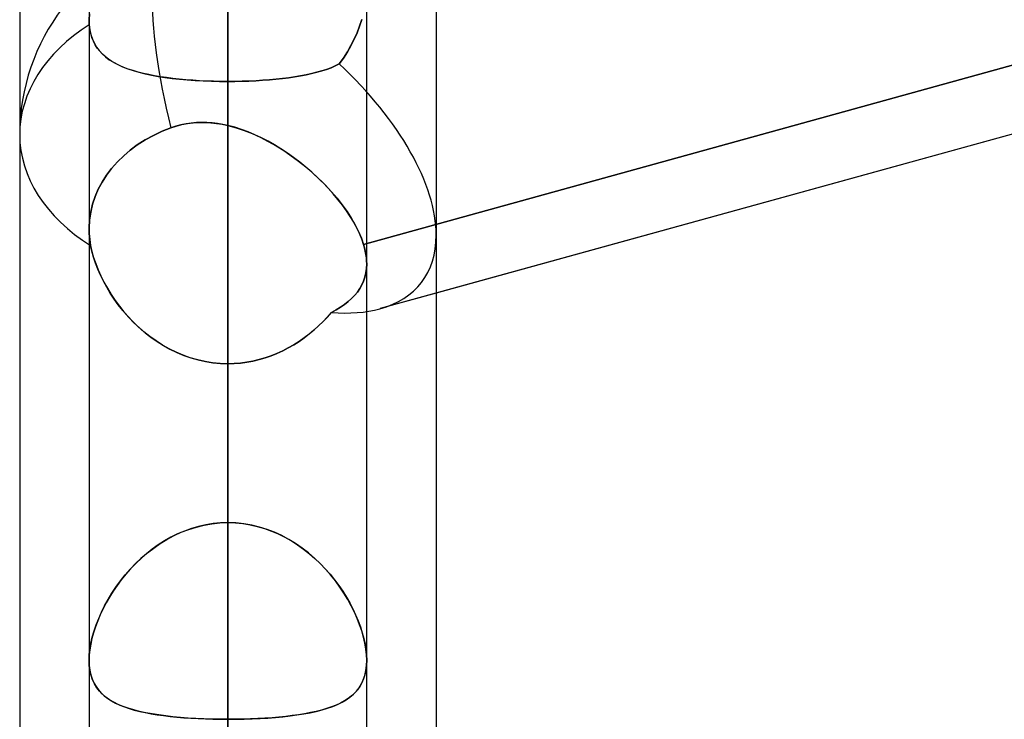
# Model space of a CAD drawing. Header units: millimetres. Extents: x -132 to 52, y -156 to 156.
# Tile 25 of 79: x -64 to -60.45, y -41.31 to -38.8. Entities that reach past the tile are written whole.
import ezdxf

# ---------------------------------------------------------------- set-up
doc = ezdxf.new("R2010")
doc.units = ezdxf.units.MM
doc.layers.add('MAIN-1', color=7, linetype='Continuous')

msp = doc.modelspace()

# ---------------------------------------------------------------- linework, layer by layer
at = {"layer": 'MAIN-1'}
for p, q in [((-63.25, 0), (-63.25, -68.2038)), ((-63.25, 0), (-63.25, -69.0087)), ((-63.25, 0), (-63.25, -62.6857)), ((-63.25, 0), (-63.25, -63.3931)), ((-63.25, 0), (-63.25, -57.167)), ((-63.25, 0), (-63.25, -57.8746)), ((-63.25, 0), (-63.25, -51.6477)), ((-63.25, 0), (-63.25, -52.3553)), ((-63.25, 0), (-63.25, -46.1275)), ((-63.25, 0), (-63.25, -46.8352)), ((-63.25, 0), (-63.25, -40.606)), ((-63.25, 0), (-63.25, -41.314)), ((-63.75, 0), (-63.75, -68.6965)), ((-63.75, 0), (-63.75, -68.6965)), ((-63.75, 0), (-63.75, -63.1787)), ((-63.75, 0), (-63.75, -63.1787)), ((-63.75, 0), (-63.75, -57.6605)), ((-63.75, 0), (-63.75, -57.6605)), ((-63.75, 0), (-63.75, -52.1417)), ((-63.75, 0), (-63.75, -52.1417)), ((-63.75, 0), (-63.75, -46.6221)), ((-63.75, 0), (-63.75, -46.6221)), ((-63.75, 0), (-63.75, -41.1015)), ((-63.75, 0), (-63.75, -41.1015)), ((-63.25, -69.0087), (-63.25, 0)), ((-63.25, -68.2038), (-63.25, 0)), ((-63.25, -63.3931), (-63.25, 0)), ((-63.25, -62.6857), (-63.25, 0)), ((-63.25, -57.8746), (-63.25, 0)), ((-63.25, -57.167), (-63.25, 0)), ((-63.25, -52.3553), (-63.25, 0)), ((-63.25, -51.6477), (-63.25, 0)), ((-63.25, -46.8352), (-63.25, 0)), ((-63.25, -46.1275), (-63.25, 0)), ((-63.25, -41.314), (-63.25, 0)), ((-63.25, -40.606), (-63.25, 0)), ((-62.75, -41.1015), (-62.75, 0)), ((-62.75, -41.1015), (-62.75, 0)), ((-62.75, -46.6221), (-62.75, 0)), ((-62.75, -46.6221), (-62.75, 0)), ((-62.75, -52.1417), (-62.75, 0)), ((-62.75, -52.1417), (-62.75, 0)), ((-62.75, -57.6605), (-62.75, 0)), ((-62.75, -57.6605), (-62.75, 0)), ((-62.75, -63.1787), (-62.75, 0)), ((-62.75, -63.1787), (-62.75, 0)), ((-62.75, -68.5822), (-62.75, 0)), ((-62.75, -68.5822), (-62.75, 0)), ((-24.6503, -29.3254), (-62.7012, -39.8356)), ((-63.25, -40.606), (-63.25, -35.791)), ((-63.25, -35.791), (-63.25, -40.606)), ((-64, -36.0271), (-64, -69.1197)), ((-64, -36.0271), (-64, -69.1197)), ((-50.8772, -36.3219), (-62.7614, -39.6044)), ((-62.7614, -39.6044), (-50.8772, -36.3219)), ((-62.5, -36.3893), (-62.5, -68.5488)), ((-62.5, -36.3893), (-62.5, -68.7575)), ((-50.95, -36.5897), (-62.5, -39.78)), ((-63.25, -36.8962), (-63.25, -39.0175)), ((-63.25, -39.0175), (-63.25, -36.8962)), ((-63.25, -36.8962), (-63.25, -41.7061)), ((-63.25, -41.7061), (-63.25, -36.8962)), ((-63.75, -38.7954), (-63.749, -38.774)), ((-63.749, -38.774), (-63.75, -38.7954)), ((-63.75, -38.7983), (-63.75, -38.7954)), ((-63.75, -38.7954), (-63.75, -38.7983)), ((-63.7499, -38.8013), (-63.75, -38.7983)), ((-63.75, -38.7983), (-63.7499, -38.8013)), ((-62.768, -38.7946), (-62.7758, -38.8185)), ((-62.7758, -38.8185), (-62.768, -38.7946)), ((-63.7498, -38.8043), (-63.7499, -38.8013)), ((-63.7499, -38.8013), (-63.7498, -38.8043)), ((-63.7497, -38.8073), (-63.7498, -38.8043)), ((-63.7498, -38.8043), (-63.7497, -38.8073)), ((-63.7495, -38.8103), (-63.7497, -38.8073)), ((-63.7497, -38.8073), (-63.7495, -38.8103)), ((-63.7493, -38.8133), (-63.7495, -38.8103)), ((-63.7495, -38.8103), (-63.7493, -38.8133)), ((-63.7474, -38.8295), (-63.7493, -38.8133)), ((-63.7493, -38.8133), (-63.747, -38.8317)), ((-63.7442, -38.8449), (-63.7474, -38.8295)), ((-63.747, -38.8317), (-63.7432, -38.849)), ((-62.7758, -38.8185), (-62.7848, -38.8423)), ((-62.7848, -38.8422), (-62.7758, -38.8185)), ((-63.7399, -38.8594), (-63.7442, -38.8449)), ((-63.7432, -38.849), (-63.7378, -38.8651)), ((-63.7345, -38.873), (-63.7399, -38.8594)), ((-63.7378, -38.8651), (-63.7311, -38.88)), ((-62.7952, -38.8657), (-62.8068, -38.8888)), ((-62.8067, -38.8887), (-62.7951, -38.8656)), ((-62.7848, -38.8423), (-62.7952, -38.8657)), ((-62.7951, -38.8656), (-62.7848, -38.8422)), ((-63.7279, -38.8857), (-63.7345, -38.873)), ((-63.7311, -38.88), (-63.7229, -38.8938)), ((-63.7204, -38.8975), (-63.7279, -38.8857)), ((-63.7229, -38.8938), (-63.7134, -38.9065)), ((-63.7118, -38.9085), (-63.7204, -38.8975)), ((-62.8196, -38.9113), (-62.8067, -38.8887)), ((-62.8068, -38.8888), (-62.8196, -38.9113)), ((-63.7134, -38.9065), (-63.7027, -38.9183)), ((-63.7022, -38.9188), (-63.7118, -38.9085)), ((-63.7027, -38.9183), (-63.6906, -38.9292)), ((-63.6917, -38.9283), (-63.7022, -38.9188)), ((-63.6803, -38.9371), (-63.6917, -38.9283)), ((-63.6906, -38.9292), (-63.6773, -38.9392)), ((-63.6679, -38.9453), (-63.6803, -38.9371)), ((-63.6773, -38.9392), (-63.6626, -38.9485)), ((-62.8336, -38.9334), (-62.8488, -38.9547)), ((-62.8488, -38.9547), (-62.8336, -38.9334)), ((-62.8196, -38.9113), (-62.8336, -38.9334)), ((-62.8336, -38.9334), (-62.8196, -38.9113)), ((-63.6545, -38.953), (-63.6679, -38.9453)), ((-63.6626, -38.9485), (-63.6466, -38.957)), ((-63.6402, -38.9601), (-63.6545, -38.953)), ((-63.6466, -38.957), (-63.6294, -38.9649)), ((-63.6249, -38.9668), (-63.6402, -38.9601)), ((-63.6294, -38.9649), (-63.611, -38.9721)), ((-63.6087, -38.9729), (-63.6249, -38.9668)), ((-63.611, -38.9721), (-63.5913, -38.9787)), ((-63.5916, -38.9786), (-63.6087, -38.9729)), ((-62.8946, -38.9741), (-62.9117, -38.9796)), ((-62.9117, -38.9796), (-62.8946, -38.9741)), ((-62.8785, -38.9681), (-62.8946, -38.9741)), ((-62.8946, -38.9741), (-62.8785, -38.9681)), ((-62.8632, -38.9617), (-62.8785, -38.9681)), ((-62.8785, -38.9681), (-62.8632, -38.9617)), ((-62.8488, -38.9547), (-62.8632, -38.9617)), ((-62.8632, -38.9617), (-62.8488, -38.9547)), ((-63.5736, -38.9838), (-63.5916, -38.9786)), ((-63.5913, -38.9787), (-63.5705, -38.9847)), ((-63.5546, -38.9887), (-63.5736, -38.9838)), ((-63.5705, -38.9847), (-63.5486, -38.9901)), ((-63.5349, -38.9931), (-63.5546, -38.9887)), ((-63.5486, -38.9901), (-63.5256, -38.995)), ((-63.5144, -38.9971), (-63.5349, -38.9931)), ((-63.5256, -38.995), (-63.5016, -38.9993)), ((-63.4931, -39.0007), (-63.5144, -38.9971)), ((-63.5016, -38.9993), (-63.4766, -39.0032)), ((-63.4711, -39.0039), (-63.4931, -39.0007)), ((-63.4766, -39.0032), (-63.4507, -39.0065)), ((-63.4484, -39.0068), (-63.4711, -39.0039)), ((-63.4507, -39.0065), (-63.4238, -39.0094)), ((-63.4251, -39.0093), (-63.4484, -39.0068)), ((-63.4011, -39.0115), (-63.4251, -39.0093)), ((-63.4238, -39.0094), (-63.3962, -39.0119)), ((-63.3767, -39.0133), (-63.4011, -39.0115)), ((-63.3962, -39.0119), (-63.3679, -39.0139)), ((-63.1249, -39.0135), (-63.1007, -39.0117)), ((-63.0999, -39.0116), (-63.124, -39.0134)), ((-63.1007, -39.0117), (-63.077, -39.0095)), ((-63.0763, -39.0095), (-63.0999, -39.0116)), ((-63.077, -39.0095), (-63.0539, -39.0071)), ((-63.0532, -39.007), (-63.0763, -39.0095)), ((-63.0539, -39.0071), (-63.0314, -39.0043)), ((-63.0308, -39.0042), (-63.0532, -39.007)), ((-63.0314, -39.0043), (-63.0097, -39.0011)), ((-63.0091, -39.001), (-63.0308, -39.0042)), ((-63.0097, -39.0011), (-62.9886, -38.9976)), ((-62.9881, -38.9975), (-63.0091, -39.001)), ((-62.9886, -38.9976), (-62.9682, -38.9937)), ((-62.9678, -38.9936), (-62.9881, -38.9975)), ((-62.9682, -38.9937), (-62.9485, -38.9894)), ((-62.9483, -38.9894), (-62.9678, -38.9936)), ((-62.9485, -38.9894), (-62.9297, -38.9847)), ((-62.9296, -38.9847), (-62.9483, -38.9894)), ((-62.9297, -38.9847), (-62.9117, -38.9796)), ((-62.9117, -38.9796), (-62.9296, -38.9847)), ((-63.3519, -39.0148), (-63.3767, -39.0133)), ((-63.3679, -39.0139), (-63.3389, -39.0155)), ((-63.3268, -39.016), (-63.3519, -39.0148)), ((-63.3389, -39.0155), (-63.3095, -39.0166)), ((-63.3014, -39.0168), (-63.3268, -39.016)), ((-63.3095, -39.0166), (-63.2799, -39.0173)), ((-63.2758, -39.0173), (-63.3014, -39.0168)), ((-63.2799, -39.0173), (-63.25, -39.0175)), ((-63.25, -39.0175), (-63.2758, -39.0173)), ((-63.2244, -39.0173), (-63.25, -39.0175)), ((-63.25, -39.0175), (-63.2245, -39.0173)), ((-63.25, -43.8275), (-63.25, -39.0175)), ((-63.25, -39.0175), (-63.25, -43.8275)), ((-63.2245, -39.0173), (-63.1992, -39.0168)), ((-63.199, -39.0168), (-63.2244, -39.0173)), ((-63.1992, -39.0168), (-63.1741, -39.016)), ((-63.1737, -39.016), (-63.199, -39.0168)), ((-63.1741, -39.016), (-63.1493, -39.0149)), ((-63.1487, -39.0149), (-63.1737, -39.016)), ((-63.1493, -39.0149), (-63.1249, -39.0135)), ((-63.124, -39.0134), (-63.1487, -39.0149)), ((-63.4559, -39.1846), (-63.4874, -39.1971)), ((-63.4874, -39.1971), (-63.4559, -39.1846)), ((-63.4559, -39.1846), (-63.4361, -39.1781)), ((-63.4378, -39.1786), (-63.4559, -39.1846)), ((-63.4194, -39.1737), (-63.4378, -39.1786)), ((-63.4361, -39.1781), (-63.416, -39.173)), ((-63.4008, -39.1699), (-63.4194, -39.1737)), ((-63.416, -39.173), (-63.3954, -39.169)), ((-63.3821, -39.1672), (-63.4008, -39.1699)), ((-63.3954, -39.169), (-63.3746, -39.1665)), ((-63.3633, -39.1656), (-63.3821, -39.1672)), ((-63.3746, -39.1665), (-63.3538, -39.1652)), ((-63.3444, -39.165), (-63.3633, -39.1656)), ((-63.3538, -39.1652), (-63.3329, -39.1651)), ((-63.3254, -39.1654), (-63.3444, -39.165)), ((-63.3329, -39.1651), (-63.3121, -39.1662)), ((-63.3064, -39.1668), (-63.3254, -39.1654)), ((-63.3121, -39.1662), (-63.2913, -39.1685)), ((-63.2875, -39.169), (-63.3064, -39.1668)), ((-63.2913, -39.1685), (-63.2706, -39.1718)), ((-63.2687, -39.1722), (-63.2875, -39.169)), ((-63.2706, -39.1718), (-63.25, -39.1762)), ((-63.25, -39.1762), (-63.2687, -39.1722)), ((-63.25, -39.1762), (-63.25, -52.7)), ((-63.25, -39.1762), (-63.2207, -39.1841)), ((-63.2253, -39.1827), (-63.25, -39.1762)), ((-63.2008, -39.1905), (-63.2253, -39.1827)), ((-63.2207, -39.1841), (-63.1914, -39.1939)), ((-64, -39.2091), (-64, -72.3017)), ((-64, -39.2091), (-64, -69.1197)), ((-63.5186, -39.2117), (-63.5485, -39.2283)), ((-63.5485, -39.2283), (-63.5186, -39.2117)), ((-63.4874, -39.1971), (-63.5186, -39.2117)), ((-63.5186, -39.2117), (-63.4874, -39.1971)), ((-63.1767, -39.1995), (-63.2008, -39.1905)), ((-63.1914, -39.1939), (-63.1623, -39.2054)), ((-63.1529, -39.2095), (-63.1767, -39.1995)), ((-63.1623, -39.2054), (-63.1334, -39.2186)), ((-63.1291, -39.2206), (-63.1529, -39.2095)), ((-63.1334, -39.2186), (-63.1048, -39.2333)), ((-63.1055, -39.2329), (-63.1291, -39.2206)), ((-63.5765, -39.2462), (-63.6019, -39.2649)), ((-63.6019, -39.2649), (-63.5765, -39.2462)), ((-63.5485, -39.2283), (-63.5765, -39.2462)), ((-63.5765, -39.2462), (-63.5485, -39.2283)), ((-63.082, -39.2461), (-63.1055, -39.2329)), ((-63.1048, -39.2333), (-63.0766, -39.2494)), ((-63.0588, -39.2603), (-63.082, -39.2461)), ((-63.0766, -39.2494), (-63.0489, -39.2667)), ((-63.0358, -39.2755), (-63.0588, -39.2603)), ((-63.6253, -39.2849), (-63.648, -39.307)), ((-63.648, -39.307), (-63.6253, -39.2849)), ((-63.6019, -39.2649), (-63.6253, -39.2849)), ((-63.6253, -39.2849), (-63.6019, -39.2649)), ((-63.0489, -39.2667), (-63.0218, -39.2853)), ((-63.0132, -39.2915), (-63.0358, -39.2755)), ((-63.0218, -39.2853), (-62.9954, -39.3048)), ((-62.9909, -39.3083), (-63.0132, -39.2915)), ((-63.6689, -39.3307), (-63.6875, -39.3555)), ((-63.6875, -39.3555), (-63.6689, -39.3307)), ((-63.648, -39.307), (-63.6689, -39.3307)), ((-63.6689, -39.3307), (-63.648, -39.307)), ((-62.9954, -39.3048), (-62.9698, -39.3254)), ((-62.9692, -39.3259), (-62.9909, -39.3083)), ((-62.9698, -39.3254), (-62.945, -39.3468)), ((-62.948, -39.3441), (-62.9692, -39.3259)), ((-63.6875, -39.3555), (-63.7035, -39.3807)), ((-63.7035, -39.3807), (-63.6875, -39.3555)), ((-62.9275, -39.3628), (-62.948, -39.3441)), ((-62.945, -39.3468), (-62.9212, -39.3689)), ((-62.9078, -39.382), (-62.9275, -39.3628)), ((-63.7035, -39.3807), (-63.7168, -39.4056)), ((-63.7168, -39.4056), (-63.7035, -39.3807)), ((-62.9212, -39.3689), (-62.8984, -39.3916)), ((-62.8889, -39.4017), (-62.9078, -39.382)), ((-62.8984, -39.3916), (-62.8769, -39.4148)), ((-62.8708, -39.4217), (-62.8889, -39.4017)), ((-63.7281, -39.432), (-63.7374, -39.4598)), ((-63.7374, -39.4598), (-63.7281, -39.432)), ((-63.7168, -39.4056), (-63.7281, -39.432)), ((-63.7281, -39.432), (-63.7168, -39.4056)), ((-62.8769, -39.4148), (-62.8567, -39.4384)), ((-62.8537, -39.4421), (-62.8708, -39.4217)), ((-63.7374, -39.4598), (-63.7442, -39.4883)), ((-63.7442, -39.4883), (-63.7374, -39.4598)), ((-62.8567, -39.4384), (-62.8379, -39.4623)), ((-62.8377, -39.4627), (-62.8537, -39.4421)), ((-62.8379, -39.4623), (-62.8207, -39.4864)), ((-62.8228, -39.4832), (-62.8377, -39.4627)), ((-63.7442, -39.4883), (-63.7484, -39.5167)), ((-63.7484, -39.5167), (-63.7442, -39.4883)), ((-62.8092, -39.5038), (-62.8228, -39.4832)), ((-62.8207, -39.4864), (-62.805, -39.5107)), ((-62.7969, -39.5243), (-62.8092, -39.5038)), ((-63.7484, -39.5167), (-63.75, -39.5442)), ((-63.75, -39.5442), (-63.7484, -39.5167)), ((-63.75, -39.5442), (-63.7499, -39.5545)), ((-63.7499, -39.5545), (-63.75, -39.5442)), ((-62.805, -39.5107), (-62.7911, -39.5347)), ((-62.7858, -39.5448), (-62.7969, -39.5243)), ((-62.7911, -39.5347), (-62.7792, -39.5584)), ((-63.75, -39.5486), (-63.75, -53.2)), ((-63.75, -39.5486), (-63.75, -53.2)), ((-63.7499, -39.5545), (-63.7496, -39.5648)), ((-63.7496, -39.5648), (-63.7499, -39.5545)), ((-63.7496, -39.5648), (-63.7489, -39.5754)), ((-63.7488, -39.5754), (-63.7496, -39.5648)), ((-63.7489, -39.5754), (-63.7478, -39.5861)), ((-63.7477, -39.5861), (-63.7488, -39.5754)), ((-62.7762, -39.5651), (-62.7858, -39.5448)), ((-62.7792, -39.5584), (-62.7693, -39.5817)), ((-62.768, -39.585), (-62.7762, -39.5651)), ((-62.5, -39.5712), (-62.5, -68.7575)), ((-62.5, -39.5712), (-62.5, -71.9395)), ((-63.7478, -39.5861), (-63.7463, -39.597)), ((-63.7463, -39.597), (-63.7477, -39.5861)), ((-63.7463, -39.597), (-63.7444, -39.6078)), ((-63.7444, -39.6078), (-63.7463, -39.597)), ((-63.7399, -39.6287), (-63.7444, -39.6078)), ((-63.7444, -39.6078), (-63.7397, -39.6293)), ((-62.7693, -39.5817), (-62.7614, -39.6044)), ((-62.7614, -39.6044), (-62.768, -39.585)), ((-62.7579, -39.6168), (-62.7614, -39.6044)), ((-62.7614, -39.6044), (-62.7579, -39.6168)), ((-63.734, -39.65), (-63.7399, -39.6287)), ((-63.7397, -39.6293), (-63.7337, -39.6511)), ((-63.7269, -39.6715), (-63.734, -39.65)), ((-62.755, -39.6289), (-62.7579, -39.6168)), ((-62.7579, -39.6168), (-62.755, -39.6291)), ((-62.7528, -39.6409), (-62.755, -39.6289)), ((-62.755, -39.6291), (-62.7528, -39.641)), ((-62.7512, -39.6525), (-62.7528, -39.6409)), ((-62.7528, -39.641), (-62.7512, -39.6527)), ((-63.7337, -39.6511), (-63.7263, -39.6732)), ((-63.7186, -39.6932), (-63.7269, -39.6715)), ((-63.7263, -39.6732), (-63.7176, -39.6955)), ((-62.7503, -39.664), (-62.7512, -39.6525)), ((-62.7512, -39.6527), (-62.7503, -39.6641)), ((-62.7508, -39.6915), (-62.75, -39.6752)), ((-62.75, -39.6753), (-62.7507, -39.6914)), ((-62.75, -39.6752), (-62.7503, -39.664)), ((-62.7503, -39.6641), (-62.75, -39.6753)), ((-62.75, -53.2), (-62.75, -39.6748)), ((-62.75, -53.2), (-62.75, -39.6748)), ((-63.7091, -39.7149), (-63.7186, -39.6932)), ((-63.7176, -39.6955), (-63.7077, -39.7179)), ((-63.6985, -39.7366), (-63.7091, -39.7149)), ((-63.7077, -39.7179), (-63.6966, -39.7402)), ((-62.7564, -39.722), (-62.7613, -39.7363)), ((-62.7529, -39.707), (-62.7564, -39.722)), ((-62.7564, -39.722), (-62.7529, -39.7071)), ((-62.7507, -39.6914), (-62.7529, -39.707)), ((-62.7529, -39.7071), (-62.7508, -39.6915)), ((-63.6867, -39.7582), (-63.6985, -39.7366)), ((-63.6966, -39.7402), (-63.6843, -39.7624)), ((-62.7674, -39.7501), (-62.7749, -39.7632)), ((-62.7748, -39.7632), (-62.7674, -39.7501)), ((-62.7613, -39.7363), (-62.7674, -39.7501)), ((-62.7674, -39.7501), (-62.7613, -39.7364)), ((-62.7613, -39.7364), (-62.7564, -39.722)), ((-63.6739, -39.7797), (-63.6867, -39.7582)), ((-63.6843, -39.7624), (-63.6709, -39.7843)), ((-63.6598, -39.801), (-63.6739, -39.7797)), ((-63.6709, -39.7843), (-63.6565, -39.8058)), ((-62.7935, -39.7877), (-62.8046, -39.7991)), ((-62.8045, -39.799), (-62.7934, -39.7876)), ((-62.7836, -39.7757), (-62.7935, -39.7877)), ((-62.7934, -39.7876), (-62.7835, -39.7757)), ((-62.7749, -39.7632), (-62.7836, -39.7757)), ((-62.7835, -39.7757), (-62.7748, -39.7632)), ((-62.5, -39.78), (-62.7012, -39.8356)), ((-63.6447, -39.822), (-63.6598, -39.801)), ((-63.6565, -39.8058), (-63.6409, -39.8269)), ((-63.6284, -39.8426), (-63.6447, -39.822)), ((-63.6409, -39.8269), (-63.6243, -39.8474)), ((-62.8448, -39.8304), (-62.8302, -39.8204)), ((-62.8302, -39.8204), (-62.8448, -39.8304)), ((-62.8302, -39.8204), (-62.8168, -39.81)), ((-62.8169, -39.81), (-62.8302, -39.8204)), ((-62.8046, -39.7991), (-62.8169, -39.81)), ((-62.8168, -39.81), (-62.8045, -39.799)), ((-63.611, -39.8627), (-63.6284, -39.8426)), ((-63.6243, -39.8474), (-63.6068, -39.8673)), ((-63.5925, -39.8822), (-63.611, -39.8627)), ((-62.8772, -39.8493), (-62.8919, -39.8659)), ((-62.8918, -39.8658), (-62.8772, -39.8493)), ((-62.8772, -39.8493), (-62.8605, -39.84)), ((-62.8605, -39.84), (-62.8772, -39.8493)), ((-62.8605, -39.84), (-62.8448, -39.8304)), ((-62.8448, -39.8304), (-62.8605, -39.84)), ((-63.6068, -39.8673), (-63.5883, -39.8864)), ((-63.573, -39.901), (-63.5925, -39.8822)), ((-63.5883, -39.8864), (-63.5689, -39.9048)), ((-62.9233, -39.8976), (-62.94, -39.9126)), ((-62.9398, -39.9124), (-62.9231, -39.8974)), ((-62.9073, -39.882), (-62.9233, -39.8976)), ((-62.9231, -39.8974), (-62.9071, -39.8818)), ((-62.8919, -39.8659), (-62.9073, -39.882)), ((-62.9071, -39.8818), (-62.8918, -39.8658)), ((-63.5524, -39.919), (-63.573, -39.901)), ((-63.5689, -39.9048), (-63.5485, -39.9222)), ((-63.531, -39.936), (-63.5524, -39.919)), ((-63.5485, -39.9222), (-63.5273, -39.9387)), ((-62.9752, -39.9405), (-62.9572, -39.9268)), ((-62.9573, -39.9269), (-62.9752, -39.9405)), ((-62.94, -39.9126), (-62.9573, -39.9269)), ((-62.9572, -39.9268), (-62.9398, -39.9124)), ((-63.5086, -39.9519), (-63.531, -39.936)), ((-63.5273, -39.9387), (-63.5052, -39.9541)), ((-63.4855, -39.9666), (-63.5086, -39.9519)), ((-63.5052, -39.9541), (-63.4824, -39.9684)), ((-63.4615, -39.9801), (-63.4855, -39.9666)), ((-63.4824, -39.9684), (-63.4587, -39.9815)), ((-63.0325, -39.9769), (-63.0128, -39.9656)), ((-63.0128, -39.9655), (-63.0324, -39.9768)), ((-63.0128, -39.9656), (-62.9937, -39.9534)), ((-62.9937, -39.9534), (-63.0128, -39.9655)), ((-62.9937, -39.9534), (-62.9752, -39.9405)), ((-62.9752, -39.9405), (-62.9937, -39.9534)), ((-63.4368, -39.9922), (-63.4615, -39.9801)), ((-63.4587, -39.9815), (-63.4343, -39.9934)), ((-63.4114, -40.003), (-63.4368, -39.9922)), ((-63.4343, -39.9934), (-63.4093, -40.0038)), ((-63.3854, -40.0122), (-63.4114, -40.003)), ((-63.4093, -40.0038), (-63.3837, -40.0127)), ((-63.116, -40.0126), (-63.0945, -40.0052)), ((-63.0943, -40.0051), (-63.1157, -40.0126)), ((-63.0945, -40.0052), (-63.0733, -39.9967)), ((-63.0732, -39.9967), (-63.0943, -40.0051)), ((-63.0733, -39.9967), (-63.0527, -39.9873)), ((-63.0525, -39.9872), (-63.0732, -39.9967)), ((-63.0527, -39.9873), (-63.0325, -39.9769)), ((-63.0324, -39.9768), (-63.0525, -39.9872)), ((-63.3589, -40.0198), (-63.3854, -40.0122)), ((-63.3837, -40.0127), (-63.3576, -40.0202)), ((-63.3321, -40.0258), (-63.3589, -40.0198)), ((-63.3576, -40.0202), (-63.331, -40.026)), ((-63.305, -40.0302), (-63.3321, -40.0258)), ((-63.331, -40.026), (-63.3042, -40.0303)), ((-63.2776, -40.0328), (-63.305, -40.0302)), ((-63.3042, -40.0303), (-63.2772, -40.0328)), ((-63.25, -40.0337), (-63.2776, -40.0328)), ((-63.2772, -40.0328), (-63.25, -40.0337)), ((-63.25, -40.0337), (-63.2272, -40.0331)), ((-63.2272, -40.0331), (-63.25, -40.0337)), ((-63.25, -53.7), (-63.25, -40.0337)), ((-63.25, -40.0337), (-63.25, -44.8487)), ((-63.25, -44.8487), (-63.25, -40.0337)), ((-63.2272, -40.0331), (-63.2046, -40.0313)), ((-63.2046, -40.0313), (-63.2272, -40.0331)), ((-63.2046, -40.0313), (-63.1821, -40.0283)), ((-63.182, -40.0283), (-63.2046, -40.0313)), ((-63.1821, -40.0283), (-63.1598, -40.0242)), ((-63.1597, -40.0242), (-63.182, -40.0283)), ((-63.1598, -40.0242), (-63.1378, -40.019)), ((-63.1375, -40.0189), (-63.1597, -40.0242)), ((-63.1378, -40.019), (-63.116, -40.0126)), ((-63.1157, -40.0126), (-63.1375, -40.0189)), ((-63.3076, -40.61), (-63.2789, -40.607)), ((-63.2768, -40.6069), (-63.3033, -40.6094)), ((-63.2789, -40.607), (-63.25, -40.606)), ((-63.25, -40.606), (-63.2768, -40.6069)), ((-63.25, -40.606), (-63.2232, -40.6069)), ((-63.2211, -40.607), (-63.25, -40.606)), ((-63.2232, -40.6069), (-63.1967, -40.6094)), ((-63.1924, -40.61), (-63.2211, -40.607)), ((-63.4441, -40.6527), (-63.4179, -40.6407)), ((-63.4066, -40.6361), (-63.4312, -40.6466)), ((-63.4179, -40.6407), (-63.3911, -40.6303)), ((-63.3813, -40.627), (-63.4066, -40.6361)), ((-63.3911, -40.6303), (-63.3637, -40.6217)), ((-63.3556, -40.6196), (-63.3813, -40.627)), ((-63.3637, -40.6217), (-63.3358, -40.6149)), ((-63.3296, -40.6137), (-63.3556, -40.6196)), ((-63.3358, -40.6149), (-63.3076, -40.61)), ((-63.3033, -40.6094), (-63.3296, -40.6137)), ((-63.1967, -40.6094), (-63.1704, -40.6137)), ((-63.1642, -40.6149), (-63.1924, -40.61)), ((-63.1704, -40.6137), (-63.1444, -40.6196)), ((-63.1363, -40.6217), (-63.1642, -40.6149)), ((-63.1444, -40.6196), (-63.1187, -40.627)), ((-63.1089, -40.6303), (-63.1363, -40.6217)), ((-63.1187, -40.627), (-63.0934, -40.6361)), ((-63.0821, -40.6407), (-63.1089, -40.6303)), ((-63.0934, -40.6361), (-63.0688, -40.6466)), ((-63.0559, -40.6527), (-63.0821, -40.6407)), ((-63.4785, -40.6716), (-63.501, -40.6859)), ((-63.4938, -40.6812), (-63.4694, -40.6662)), ((-63.4552, -40.6584), (-63.4785, -40.6716)), ((-63.4694, -40.6662), (-63.4441, -40.6527)), ((-63.4312, -40.6466), (-63.4552, -40.6584)), ((-63.0688, -40.6466), (-63.0448, -40.6584)), ((-63.0306, -40.6662), (-63.0559, -40.6527)), ((-63.0448, -40.6584), (-63.0215, -40.6716)), ((-63.0062, -40.6812), (-63.0306, -40.6662)), ((-63.0215, -40.6716), (-62.999, -40.6859)), ((-63.5615, -40.7333), (-63.5399, -40.7148)), ((-63.5227, -40.7014), (-63.5436, -40.7179)), ((-63.5399, -40.7148), (-63.5173, -40.6974)), ((-63.501, -40.6859), (-63.5227, -40.7014)), ((-63.5173, -40.6974), (-63.4938, -40.6812)), ((-62.9827, -40.6974), (-63.0062, -40.6812)), ((-62.999, -40.6859), (-62.9773, -40.7014)), ((-62.9601, -40.7148), (-62.9827, -40.6974)), ((-62.9773, -40.7014), (-62.9564, -40.7179)), ((-62.9385, -40.7333), (-62.9601, -40.7148)), ((-63.5637, -40.7353), (-63.5828, -40.7535)), ((-63.582, -40.7528), (-63.5615, -40.7333)), ((-63.5436, -40.7179), (-63.5637, -40.7353)), ((-62.9564, -40.7179), (-62.9363, -40.7353)), ((-62.918, -40.7528), (-62.9385, -40.7333)), ((-62.9363, -40.7353), (-62.9172, -40.7535)), ((-63.6198, -40.7941), (-63.6015, -40.7731)), ((-63.6009, -40.7725), (-63.6181, -40.792)), ((-63.6015, -40.7731), (-63.582, -40.7528)), ((-63.5828, -40.7535), (-63.6009, -40.7725)), ((-62.8985, -40.7731), (-62.918, -40.7528)), ((-62.9172, -40.7535), (-62.8991, -40.7725)), ((-62.8991, -40.7725), (-62.8819, -40.792)), ((-62.8802, -40.7941), (-62.8985, -40.7731)), ((-63.6531, -40.8377), (-63.6371, -40.8157)), ((-63.6342, -40.812), (-63.6494, -40.8324)), ((-63.6371, -40.8157), (-63.6198, -40.7941)), ((-63.6181, -40.792), (-63.6342, -40.812)), ((-62.8819, -40.792), (-62.8658, -40.812)), ((-62.8629, -40.8157), (-62.8802, -40.7941)), ((-62.8658, -40.812), (-62.8506, -40.8324)), ((-62.8469, -40.8377), (-62.8629, -40.8157)), ((-63.6635, -40.8531), (-63.6766, -40.8741)), ((-63.668, -40.8601), (-63.6531, -40.8377)), ((-63.6494, -40.8324), (-63.6635, -40.8531)), ((-62.8506, -40.8324), (-62.8365, -40.8531)), ((-62.832, -40.8601), (-62.8469, -40.8377)), ((-62.8365, -40.8531), (-62.8234, -40.8741)), ((-63.6941, -40.9053), (-63.6816, -40.8826)), ((-63.6766, -40.8741), (-63.6887, -40.8952)), ((-63.6816, -40.8826), (-63.668, -40.8601)), ((-62.8184, -40.8826), (-62.832, -40.8601)), ((-62.8234, -40.8741), (-62.8113, -40.8952)), ((-62.8059, -40.9053), (-62.8184, -40.8826)), ((-63.6998, -40.9165), (-63.7099, -40.9379)), ((-63.7054, -40.928), (-63.6941, -40.9053)), ((-63.6887, -40.8952), (-63.6998, -40.9165)), ((-62.8113, -40.8952), (-62.8002, -40.9165)), ((-62.7946, -40.928), (-62.8059, -40.9053)), ((-62.8002, -40.9165), (-62.7901, -40.9379)), ((-63.719, -40.9594), (-63.727, -40.9808)), ((-63.7244, -40.9734), (-63.7155, -40.9507)), ((-63.7099, -40.9379), (-63.719, -40.9594)), ((-63.7155, -40.9507), (-63.7054, -40.928)), ((-62.7845, -40.9507), (-62.7946, -40.928)), ((-62.7901, -40.9379), (-62.781, -40.9594)), ((-62.7756, -40.9734), (-62.7845, -40.9507)), ((-62.781, -40.9594), (-62.773, -40.9808)), ((-63.7384, -41.0183), (-63.7321, -40.996)), ((-63.727, -40.9808), (-63.7339, -41.0021)), ((-63.7321, -40.996), (-63.7244, -40.9734)), ((-62.7679, -40.996), (-62.7756, -40.9734)), ((-62.773, -40.9808), (-62.7661, -41.0021)), ((-62.7616, -41.0183), (-62.7679, -40.996)), ((-63.7396, -41.0231), (-63.7442, -41.0437)), ((-63.7435, -41.0402), (-63.7384, -41.0183)), ((-63.7339, -41.0021), (-63.7396, -41.0231)), ((-62.7661, -41.0021), (-62.7604, -41.0231)), ((-62.7565, -41.0402), (-62.7616, -41.0183)), ((-62.7604, -41.0231), (-62.7558, -41.0437)), ((-63.7474, -41.0637), (-63.7494, -41.083)), ((-63.7493, -41.0819), (-63.7471, -41.0615)), ((-63.7442, -41.0437), (-63.7474, -41.0637)), ((-63.7471, -41.0615), (-63.7435, -41.0402)), ((-62.7529, -41.0615), (-62.7565, -41.0402)), ((-62.7558, -41.0437), (-62.7526, -41.0637)), ((-62.7507, -41.0819), (-62.7529, -41.0615)), ((-62.7526, -41.0637), (-62.7506, -41.083)), ((-63.75, -41.1015), (-63.7493, -41.0819)), ((-63.7494, -41.083), (-63.75, -41.1015)), ((-63.75, -41.1015), (-63.7493, -41.1197)), ((-63.7492, -41.1207), (-63.75, -41.1015)), ((-62.7508, -41.1207), (-62.75, -41.1015)), ((-62.75, -41.1015), (-62.7507, -41.0819)), ((-62.75, -41.1015), (-62.7507, -41.1197)), ((-62.7506, -41.083), (-62.75, -41.1015)), ((-63.7493, -41.1197), (-63.7472, -41.137)), ((-63.7469, -41.1388), (-63.7492, -41.1207)), ((-63.7472, -41.137), (-63.7437, -41.1534)), ((-63.743, -41.156), (-63.7469, -41.1388)), ((-62.757, -41.156), (-62.7531, -41.1388)), ((-62.7528, -41.137), (-62.7563, -41.1534)), ((-62.7531, -41.1388), (-62.7508, -41.1207)), ((-62.7507, -41.1197), (-62.7528, -41.137)), ((-63.7437, -41.1534), (-63.7388, -41.1687)), ((-63.7375, -41.1719), (-63.743, -41.156)), ((-63.7388, -41.1687), (-63.7326, -41.1829)), ((-63.7307, -41.1866), (-63.7375, -41.1719)), ((-62.7693, -41.1866), (-62.7625, -41.1719)), ((-62.7612, -41.1687), (-62.7674, -41.1829)), ((-62.7625, -41.1719), (-62.757, -41.156)), ((-62.7563, -41.1534), (-62.7612, -41.1687)), ((-63.7326, -41.1829), (-63.7251, -41.1961)), ((-63.7224, -41.2001), (-63.7307, -41.1866)), ((-63.7251, -41.1961), (-63.7163, -41.2082)), ((-63.7127, -41.2125), (-63.7224, -41.2001)), ((-63.7163, -41.2082), (-63.7063, -41.2194)), ((-62.7837, -41.2082), (-62.7937, -41.2194)), ((-62.7873, -41.2125), (-62.7776, -41.2001)), ((-62.7749, -41.1961), (-62.7837, -41.2082)), ((-62.7776, -41.2001), (-62.7693, -41.1866)), ((-62.7674, -41.1829), (-62.7749, -41.1961)), ((-63.7018, -41.2238), (-63.7127, -41.2125)), ((-63.7063, -41.2194), (-63.6952, -41.2296)), ((-63.6896, -41.2342), (-63.7018, -41.2238)), ((-63.6952, -41.2296), (-63.6829, -41.2391)), ((-63.6761, -41.2436), (-63.6896, -41.2342)), ((-63.6829, -41.2391), (-63.6695, -41.2477)), ((-63.6612, -41.2523), (-63.6761, -41.2436)), ((-62.8388, -41.2523), (-62.8239, -41.2436)), ((-62.8171, -41.2391), (-62.8305, -41.2477)), ((-62.8239, -41.2436), (-62.8104, -41.2342)), ((-62.8048, -41.2296), (-62.8171, -41.2391)), ((-62.8104, -41.2342), (-62.7982, -41.2238)), ((-62.7937, -41.2194), (-62.8048, -41.2296)), ((-62.7982, -41.2238), (-62.7873, -41.2125)), ((-63.6695, -41.2477), (-63.6551, -41.2556)), ((-63.6451, -41.2603), (-63.6612, -41.2523)), ((-63.6551, -41.2556), (-63.6395, -41.2628)), ((-63.6278, -41.2676), (-63.6451, -41.2603)), ((-63.6395, -41.2628), (-63.623, -41.2693)), ((-63.6092, -41.2742), (-63.6278, -41.2676)), ((-63.623, -41.2693), (-63.6056, -41.2753)), ((-63.5893, -41.2801), (-63.6092, -41.2742)), ((-63.6056, -41.2753), (-63.5872, -41.2807)), ((-63.5683, -41.2855), (-63.5893, -41.2801)), ((-63.5872, -41.2807), (-63.5678, -41.2857)), ((-62.9128, -41.2807), (-62.9322, -41.2857)), ((-62.9317, -41.2855), (-62.9107, -41.2801)), ((-62.8944, -41.2753), (-62.9128, -41.2807)), ((-62.9107, -41.2801), (-62.8908, -41.2742)), ((-62.877, -41.2693), (-62.8944, -41.2753)), ((-62.8908, -41.2742), (-62.8722, -41.2676)), ((-62.8605, -41.2628), (-62.877, -41.2693)), ((-62.8722, -41.2676), (-62.8549, -41.2603)), ((-62.8449, -41.2556), (-62.8605, -41.2628)), ((-62.8549, -41.2603), (-62.8388, -41.2523)), ((-62.8305, -41.2477), (-62.8449, -41.2556)), ((-63.5461, -41.2904), (-63.5683, -41.2855)), ((-63.5678, -41.2857), (-63.5475, -41.2901)), ((-63.5475, -41.2901), (-63.5264, -41.2941)), ((-63.523, -41.2947), (-63.5461, -41.2904)), ((-63.5264, -41.2941), (-63.5045, -41.2977)), ((-63.4988, -41.2985), (-63.523, -41.2947)), ((-63.5045, -41.2977), (-63.4817, -41.3009)), ((-63.4738, -41.3019), (-63.4988, -41.2985)), ((-63.4817, -41.3009), (-63.4581, -41.3037)), ((-63.4478, -41.3048), (-63.4738, -41.3019)), ((-63.4581, -41.3037), (-63.4338, -41.3061)), ((-63.4211, -41.3073), (-63.4478, -41.3048)), ((-63.4338, -41.3061), (-63.4089, -41.3083)), ((-63.3936, -41.3094), (-63.4211, -41.3073)), ((-63.4089, -41.3083), (-63.3834, -41.31)), ((-63.3656, -41.311), (-63.3936, -41.3094)), ((-63.3834, -41.31), (-63.3574, -41.3114)), ((-63.3372, -41.3123), (-63.3656, -41.311)), ((-63.3574, -41.3114), (-63.3309, -41.3126)), ((-63.3084, -41.3133), (-63.3372, -41.3123)), ((-63.3309, -41.3126), (-63.3041, -41.3134)), ((-63.2793, -41.3138), (-63.3084, -41.3133)), ((-63.3041, -41.3134), (-63.2771, -41.3138)), ((-63.25, -41.314), (-63.2793, -41.3138)), ((-63.2771, -41.3138), (-63.25, -41.314)), ((-63.2229, -41.3138), (-63.25, -41.314)), ((-63.25, -41.314), (-63.2207, -41.3138)), ((-63.1959, -41.3134), (-63.2229, -41.3138)), ((-63.2207, -41.3138), (-63.1916, -41.3133)), ((-63.1691, -41.3126), (-63.1959, -41.3134)), ((-63.1916, -41.3133), (-63.1628, -41.3123)), ((-63.1426, -41.3114), (-63.1691, -41.3126)), ((-63.1628, -41.3123), (-63.1344, -41.311)), ((-63.1166, -41.31), (-63.1426, -41.3114)), ((-63.1344, -41.311), (-63.1064, -41.3094)), ((-63.0911, -41.3083), (-63.1166, -41.31)), ((-63.1064, -41.3094), (-63.0789, -41.3073)), ((-63.0662, -41.3061), (-63.0911, -41.3083)), ((-63.0789, -41.3073), (-63.0522, -41.3048)), ((-63.0419, -41.3037), (-63.0662, -41.3061)), ((-63.0522, -41.3048), (-63.0262, -41.3019)), ((-63.0183, -41.3009), (-63.0419, -41.3037)), ((-63.0262, -41.3019), (-63.0012, -41.2985)), ((-62.9955, -41.2977), (-63.0183, -41.3009)), ((-63.0012, -41.2985), (-62.977, -41.2947)), ((-62.9736, -41.2941), (-62.9955, -41.2977)), ((-62.977, -41.2947), (-62.9539, -41.2904)), ((-62.9525, -41.2901), (-62.9736, -41.2941)), ((-62.9539, -41.2904), (-62.9317, -41.2855)), ((-62.9322, -41.2857), (-62.9525, -41.2901))]:
    msp.add_line(p, q, dxfattribs=at)
msp.add_arc((-63.25, -39.2091), 0.75, 105.441, 180.0001, dxfattribs=at)
msp.add_arc((-63.25, -39.2091), 0.75, 105.441, 180.0001, dxfattribs=at)
for major_axis, ratio, start_param, end_param in [((0.1997, -0.7229), 0.257281, 3.097774, 4.607625), ((0.1997, -0.7229), 0.257281, 3.097774, 4.607625), ((0.75, 0), 0.707107, 2.299234, 3.141593), ((0.75, 0), 0.707107, 2.299234, 3.141593), ((0.6979, -0.5313), 0.517035, 0.375195, 1.381356), ((0.6979, -0.5313), 0.517035, 0.375195, 1.381356), ((0.75, 0), 0.707107, 3.141593, 3.992566), ((0.75, 0), 0.707107, -3.141593, -2.290619), ((0.6979, -0.5313), 0.517035, -0.377713, 0.375195), ((0.6979, -0.5313), 0.517035, -0.377713, 0.375195), ((0.6979, -0.5313), 0.517035, -0.675671, -0.377713), ((0.6979, -0.5313), 0.517035, -0.675671, -0.377713)]:
    msp.add_ellipse((-63.25, -39.2091), major_axis=major_axis, ratio=ratio, start_param=start_param, end_param=end_param, dxfattribs=at)

doc.saveas('drawing.dxf')
